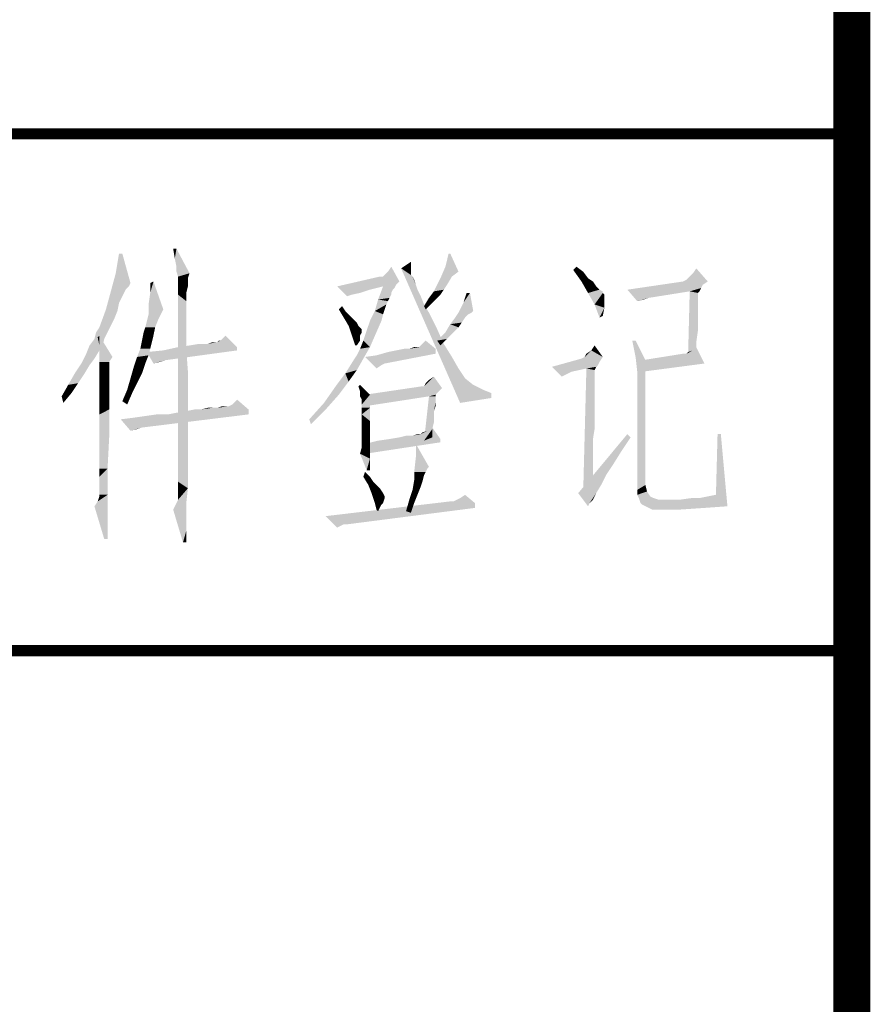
# Model space of a CAD drawing. Header units: millimetres. Extents: x 0 to 840, y 0 to 594.
# Tile 7 of 25: x 27 to 50, y 190 to 217. Entities that reach past the tile are written whole.
import ezdxf

# ---------------------------------------------------------------- set-up
doc = ezdxf.new("R2010")
doc.units = ezdxf.units.MM
doc.header["$LTSCALE"] = 46.2
doc.layers.get('0').update_dxf_attribs({"linetype": 'CONTINUOUS'})
doc.layers.add('C172主面板_DXF_FORMAT', color=7, linetype='CONTINUOUS')

# ---------------------------------------------------------------- blocks, each defined once
blk = doc.blocks.new('*T22')
at = {"color": 1, "linetype": 'Continuous'}
for p, q in [((0, 0), (50, 0)), ((0, 0), (0, -34)), ((50, 0), (50, -34)), ((0, -14), (50, -14)), ((0, -34), (50, -34))]:
    blk.add_line(p, q, dxfattribs=at)

msp = doc.modelspace()

# ---------------------------------------------------------------- linework, layer by layer
at = {"color": 1, "linetype": 'Continuous'}
for points in [[(30.227, 210.756), (30.049, 210.222), (30.138, 210.756)], [(30.049, 210.222), (30.227, 210.756), (30.449, 209.956)], [(31.694, 210.889), (31.649, 210.622), (31.605, 210.889)], [(31.694, 210.4), (31.649, 210.622), (31.694, 210.889)], [(31.694, 210.4), (31.694, 210.889), (32.049, 210.222)], [(39.116, 210.756), (38.983, 210.4), (39.071, 210.756)], [(38.983, 210.4), (39.116, 210.756), (39.338, 210.267)], [(38.049, 210.4), (37.783, 210.356), (38.049, 210.533)], [(30.449, 209.956), (29.916, 209.733), (30.049, 210.222)], [(32.049, 210.222), (31.694, 210.267), (31.694, 210.4)], [(32.049, 210.222), (31.738, 210.133), (31.694, 210.267)], [(31.738, 210.133), (32.049, 210.222), (32.005, 210.089)], [(37.738, 210), (37.294, 210.133), (37.338, 210.178)], [(37.738, 210), (37.338, 210.178), (37.427, 210.267)], [(37.427, 210.267), (37.516, 210.4), (37.738, 210)], [(37.783, 210.356), (38.049, 210.4), (38.049, 210.311)], [(37.783, 210.356), (38.049, 210.311), (38.049, 210.222)], [(37.783, 210.356), (38.049, 210.222), (38.049, 210.178)], [(38.049, 210.178), (39.383, 206.711), (37.783, 210.356)], [(38.049, 210.178), (38.094, 210.133), (38.227, 209.778)], [(38.049, 210.178), (38.227, 209.778), (39.383, 206.711)], [(39.338, 210.267), (38.849, 210.089), (38.983, 210.4)], [(39.338, 210.267), (39.16, 210.133), (38.849, 210.089)], [(42.449, 210.311), (42.538, 210.4), (42.716, 210.267)], [(42.716, 210.267), (42.671, 210), (42.449, 210.311)], [(42.716, 210.267), (42.849, 210.089), (42.671, 210)], [(46.094, 210), (45.605, 210.133), (45.694, 210.222)], [(45.694, 210.222), (45.783, 210.356), (46.094, 210)], [(30.449, 209.956), (30.405, 209.867), (29.916, 209.733)], [(30.938, 209.378), (30.983, 209.689), (31.071, 210)], [(30.938, 209.378), (31.071, 210), (31.338, 209.244)], [(30.983, 209.689), (30.983, 209.956), (31.071, 210)], [(32.005, 210.089), (31.738, 210.044), (31.738, 210.133)], [(31.738, 210.044), (32.005, 210.089), (32.005, 209.956)], [(32.005, 209.956), (31.738, 209.911), (31.738, 210.044)], [(31.738, 209.911), (32.005, 209.956), (32.005, 209.867)], [(32.005, 209.867), (31.738, 209.644), (31.738, 209.911)], [(37.294, 210.133), (37.738, 210), (36.049, 209.867)], [(37.294, 210.133), (36.049, 209.867), (37.205, 210.133)], [(37.738, 210), (37.649, 209.911), (36.049, 209.867)], [(37.294, 209.867), (36.049, 209.867), (37.649, 209.911)], [(37.294, 209.867), (37.649, 209.911), (37.605, 209.822)], [(38.094, 210.133), (38.138, 210.044), (38.183, 209.911)], [(38.094, 210.133), (38.183, 209.911), (38.227, 209.778)], [(39.027, 209.911), (38.938, 209.778), (38.671, 209.733)], [(39.027, 209.911), (38.671, 209.733), (38.76, 209.911)], [(38.76, 209.911), (38.849, 210.089), (39.16, 210.133)], [(38.76, 209.911), (39.16, 210.133), (39.027, 209.911)], [(42.671, 210), (42.849, 210.089), (42.983, 210)], [(42.983, 210), (42.849, 209.689), (42.671, 210)], [(42.983, 210), (43.071, 209.867), (42.849, 209.689)], [(46.094, 210), (45.96, 209.911), (43.916, 209.778)], [(46.094, 210), (43.916, 209.778), (45.427, 210)], [(45.96, 209.911), (45.916, 209.822), (43.916, 209.778)], [(46.094, 210), (45.427, 210), (45.516, 210.044)], [(46.094, 210), (45.516, 210.044), (45.605, 210.133)], [(30.227, 209.6), (29.783, 209.244), (29.916, 209.733)], [(30.405, 209.867), (30.316, 209.778), (29.916, 209.733)], [(29.916, 209.733), (30.316, 209.778), (30.227, 209.6)], [(32.005, 209.867), (31.96, 209.689), (31.738, 209.644)], [(31.738, 209.644), (31.96, 209.689), (31.96, 209.467)], [(31.96, 209.467), (31.738, 209.289), (31.738, 209.644)], [(36.049, 209.867), (37.294, 209.867), (36.938, 209.778)], [(36.049, 209.867), (36.938, 209.778), (36.449, 209.644)], [(36.449, 209.644), (36.316, 209.6), (36.049, 209.867)], [(36.938, 209.778), (36.671, 209.689), (36.449, 209.644)], [(37.605, 209.822), (37.16, 209.511), (37.294, 209.867)], [(37.605, 209.822), (37.56, 209.778), (37.16, 209.511)], [(37.56, 209.778), (37.516, 209.689), (37.16, 209.511)], [(37.516, 209.689), (37.516, 209.644), (37.16, 209.511)], [(37.516, 209.644), (37.471, 209.556), (37.16, 209.511)], [(38.227, 209.778), (38.316, 209.6), (39.383, 206.711)], [(38.849, 209.644), (38.538, 209.556), (38.671, 209.733)], [(38.538, 209.556), (38.849, 209.644), (38.671, 209.467)], [(38.671, 209.733), (38.938, 209.778), (38.849, 209.644)], [(39.649, 209.689), (39.471, 209.422), (39.56, 209.689)], [(39.471, 209.422), (39.649, 209.689), (39.738, 209.2)], [(43.071, 209.867), (43.16, 209.778), (42.849, 209.689)], [(43.16, 209.778), (43.249, 209.733), (42.849, 209.689)], [(42.849, 209.689), (43.249, 209.733), (43.249, 209.689)], [(43.249, 209.689), (43.027, 209.378), (42.849, 209.689)], [(43.249, 209.689), (43.294, 209.644), (43.027, 209.378)], [(43.294, 209.644), (43.294, 209.556), (43.027, 209.378)], [(45.605, 209.733), (43.916, 209.778), (45.916, 209.822)], [(43.916, 209.778), (45.605, 209.733), (44.494, 209.556)], [(44.494, 209.556), (44.183, 209.467), (43.916, 209.778)], [(45.827, 209.689), (45.56, 207.956), (45.605, 209.733)], [(45.827, 209.689), (45.827, 209.644), (45.56, 207.956)], [(45.827, 209.644), (45.827, 209.556), (45.56, 207.956)], [(45.605, 209.733), (45.916, 209.822), (45.871, 209.733)], [(45.605, 209.733), (45.871, 209.733), (45.827, 209.689)], [(30.227, 209.6), (30.138, 209.422), (29.783, 209.244)], [(29.783, 209.244), (30.138, 209.422), (30.094, 209.2)], [(31.338, 209.244), (30.938, 209.111), (30.938, 209.378)], [(31.738, 209.289), (31.96, 209.467), (31.96, 209.111)], [(37.427, 209.467), (37.071, 209.2), (37.16, 209.511)], [(37.427, 209.467), (37.383, 209.378), (37.071, 209.2)], [(37.383, 209.378), (37.338, 209.244), (37.071, 209.2)], [(37.16, 209.511), (37.471, 209.556), (37.427, 209.467)], [(38.316, 209.6), (38.405, 209.378), (39.383, 206.711)], [(38.671, 209.467), (38.405, 209.333), (38.538, 209.556)], [(38.405, 209.333), (38.671, 209.467), (38.449, 209.244)], [(38.405, 209.378), (38.538, 209.156), (39.383, 206.711)], [(39.738, 209.2), (39.338, 209.156), (39.471, 209.422)], [(43.294, 209.556), (43.294, 209.467), (43.027, 209.378)], [(43.027, 209.378), (43.294, 209.467), (43.294, 209.289)], [(43.294, 209.289), (43.16, 209.022), (43.027, 209.378)], [(44.494, 209.556), (44.36, 209.511), (44.183, 209.467)], [(45.827, 209.556), (45.827, 209.422), (45.56, 207.956)], [(45.827, 209.422), (45.827, 209.2), (45.56, 207.956)], [(30.094, 209.2), (29.605, 208.756), (29.783, 209.244)], [(30.094, 209.2), (30.005, 208.978), (29.605, 208.756)], [(31.205, 208.978), (30.849, 208.756), (30.938, 209.111)], [(31.338, 209.244), (31.294, 209.156), (30.938, 209.111)], [(30.938, 209.111), (31.294, 209.156), (31.205, 208.978)], [(31.96, 209.111), (31.738, 208.889), (31.738, 209.289)], [(31.738, 208.889), (31.96, 209.111), (31.96, 208.711)], [(36.094, 209.244), (36.183, 209.333), (36.271, 209.2)], [(36.271, 209.2), (36.227, 209.022), (36.094, 209.244)], [(36.271, 209.2), (36.405, 209.067), (36.227, 209.022)], [(37.294, 209.111), (36.938, 208.933), (37.071, 209.2)], [(36.938, 208.933), (37.294, 209.111), (37.249, 208.933)], [(37.071, 209.2), (37.338, 209.244), (37.294, 209.111)], [(38.538, 209.156), (38.76, 208.711), (39.383, 206.711)], [(39.694, 209.156), (39.605, 209.111), (39.249, 209.022)], [(39.694, 209.156), (39.249, 209.022), (39.338, 209.156)], [(39.249, 209.022), (39.605, 209.111), (39.516, 209.022)], [(39.338, 209.156), (39.738, 209.2), (39.694, 209.156)], [(43.294, 209.289), (43.249, 209.067), (43.16, 209.022)], [(45.827, 209.2), (45.827, 208.978), (45.56, 207.956)], [(29.605, 208.756), (30.005, 208.978), (29.871, 208.711)], [(30.849, 208.756), (31.205, 208.978), (31.116, 208.756)], [(31.96, 208.711), (31.738, 208.356), (31.738, 208.889)], [(36.227, 209.022), (36.405, 209.067), (36.494, 208.978)], [(36.494, 208.978), (36.36, 208.8), (36.227, 209.022)], [(36.494, 208.978), (36.583, 208.889), (36.36, 208.8)], [(36.36, 208.8), (36.583, 208.889), (36.627, 208.8)], [(36.76, 208.4), (36.849, 208.667), (37.249, 208.933)], [(36.76, 208.4), (37.249, 208.933), (36.938, 208.222)], [(37.249, 208.933), (36.849, 208.667), (36.938, 208.933)], [(39.338, 208.756), (38.983, 208.622), (39.116, 208.844)], [(39.516, 209.022), (39.427, 208.889), (39.116, 208.844)], [(39.516, 209.022), (39.116, 208.844), (39.249, 209.022)], [(39.116, 208.844), (39.427, 208.889), (39.338, 208.756)], [(45.827, 208.978), (45.827, 208.667), (45.56, 207.956)], [(29.471, 208.444), (29.516, 208.622), (29.871, 208.711)], [(29.471, 208.444), (29.871, 208.711), (29.738, 208.444)], [(29.871, 208.711), (29.516, 208.622), (29.605, 208.756)], [(31.071, 208.533), (30.76, 208.4), (30.805, 208.622)], [(31.116, 208.756), (30.805, 208.622), (30.849, 208.756)], [(30.805, 208.622), (31.116, 208.756), (31.071, 208.533)], [(31.738, 208.356), (31.96, 208.711), (31.96, 208.178)], [(36.627, 208.8), (36.449, 208.533), (36.36, 208.8)], [(36.627, 208.8), (36.671, 208.756), (36.449, 208.533)], [(36.671, 208.756), (36.716, 208.711), (36.449, 208.533)], [(36.716, 208.711), (36.716, 208.667), (36.449, 208.533)], [(36.716, 208.667), (36.716, 208.622), (36.449, 208.533)], [(36.449, 208.533), (36.716, 208.622), (36.671, 208.533)], [(38.76, 208.711), (38.938, 208.311), (39.383, 206.711)], [(39.205, 208.622), (39.027, 208.444), (38.76, 208.4)], [(39.205, 208.622), (38.76, 208.4), (38.983, 208.622)], [(38.983, 208.622), (39.338, 208.756), (39.205, 208.622)], [(45.827, 208.667), (45.783, 208.356), (45.56, 207.956)], [(29.738, 208.444), (29.338, 208.267), (29.471, 208.444)], [(29.338, 208.267), (29.738, 208.444), (29.694, 208.267)], [(29.605, 208.267), (29.56, 208.489), (29.605, 208.533)], [(29.605, 208.267), (29.605, 208.533), (29.96, 207.956)], [(31.027, 208.356), (30.716, 208.178), (30.76, 208.4)], [(30.716, 208.178), (31.027, 208.356), (30.983, 208.178)], [(30.76, 208.4), (31.071, 208.533), (31.027, 208.356)], [(31.96, 208.178), (31.738, 207.778), (31.738, 208.356)], [(31.738, 208.222), (32.049, 208.267), (32.538, 208.311)], [(33.338, 208.222), (31.738, 208.222), (32.538, 208.311)], [(32.538, 208.311), (32.049, 208.267), (32.316, 208.311)], [(32.805, 208.356), (32.538, 208.311), (32.671, 208.356)], [(33.338, 208.222), (32.538, 208.311), (32.805, 208.356)], [(32.894, 208.4), (32.805, 208.356), (32.849, 208.4)], [(33.338, 208.222), (32.805, 208.356), (32.894, 208.4)], [(33.338, 208.222), (32.894, 208.4), (32.938, 208.444)], [(32.938, 208.444), (33.027, 208.533), (33.338, 208.222)], [(36.671, 208.533), (36.538, 208.267), (36.449, 208.533)], [(36.671, 208.533), (36.671, 208.4), (36.538, 208.267)], [(36.538, 208.267), (36.671, 208.4), (36.583, 208.267)], [(36.938, 208.222), (36.671, 208.178), (36.76, 208.4)], [(38.716, 208.178), (38.316, 208.267), (38.36, 208.311)], [(38.36, 208.311), (38.449, 208.4), (38.716, 208.178)], [(38.76, 208.4), (39.027, 208.444), (38.849, 208.267)], [(38.938, 208.311), (39.16, 207.956), (39.383, 206.711)], [(44.138, 208.4), (44.138, 207.956), (44.049, 208.4)], [(44.138, 207.956), (44.138, 208.4), (44.405, 207.867)], [(45.56, 207.956), (45.783, 208.356), (45.783, 207.956)], [(29.471, 207.911), (29.116, 207.778), (29.249, 208.044)], [(29.694, 208.267), (29.605, 208.133), (29.249, 208.044)], [(29.694, 208.267), (29.249, 208.044), (29.338, 208.267)], [(29.249, 208.044), (29.605, 208.133), (29.471, 207.911)], [(29.96, 207.956), (29.605, 208.044), (29.605, 208.267)], [(29.96, 207.956), (29.605, 207.911), (29.605, 208.044)], [(30.983, 208.178), (30.938, 208), (30.627, 207.956)], [(30.983, 208.178), (30.627, 207.956), (30.716, 208.178)], [(33.338, 208.133), (30.894, 208.089), (31.338, 208.133)], [(30.894, 208.089), (33.338, 208.133), (31.383, 207.867)], [(31.383, 207.867), (31.071, 207.778), (30.894, 208.089)], [(33.338, 208.222), (31.338, 208.133), (31.738, 208.222)], [(31.338, 208.133), (33.338, 208.222), (33.338, 208.133)], [(31.738, 207.778), (31.96, 208.178), (32.005, 207.556)], [(36.494, 207.867), (36.583, 208), (36.938, 208.222)], [(36.494, 207.867), (36.938, 208.222), (36.583, 207.6)], [(36.583, 208), (36.671, 208.178), (36.938, 208.222)], [(36.805, 207.956), (37.116, 208), (38.716, 208.044)], [(36.805, 207.956), (38.716, 208.044), (37.338, 207.778)], [(38.716, 208.044), (37.116, 208), (37.427, 208.089)], [(37.427, 208.089), (37.649, 208.133), (38.716, 208.178)], [(37.427, 208.089), (38.716, 208.178), (38.716, 208.044)], [(38.005, 208.178), (38.716, 208.178), (37.649, 208.133)], [(38.005, 208.178), (37.649, 208.133), (37.871, 208.178)], [(38.227, 208.222), (38.271, 208.222), (38.005, 208.178)], [(38.183, 208.222), (38.227, 208.222), (38.005, 208.178)], [(38.183, 208.222), (38.005, 208.178), (38.138, 208.222)], [(38.716, 208.178), (38.005, 208.178), (38.271, 208.222)], [(38.716, 208.178), (38.271, 208.222), (38.316, 208.267)], [(42.76, 207.956), (42.805, 208.044), (42.938, 208.133)], [(43.249, 207.956), (42.76, 207.956), (42.938, 208.133)], [(42.938, 208.133), (43.027, 208.267), (43.249, 207.956)], [(45.516, 208.044), (44.316, 207.867), (45.427, 208.044)], [(46.005, 207.778), (44.316, 207.867), (45.516, 208.044)], [(45.516, 208.044), (45.56, 208.089), (45.694, 208.133)], [(46.005, 207.778), (45.516, 208.044), (45.694, 208.133)], [(45.694, 208.133), (45.783, 208.222), (46.005, 207.778)], [(29.338, 207.733), (28.938, 207.511), (29.116, 207.778)], [(29.116, 207.778), (29.471, 207.911), (29.338, 207.733)], [(29.605, 207.822), (29.605, 207.911), (29.96, 207.956)], [(29.605, 207.822), (29.96, 207.956), (29.871, 207.822)], [(29.871, 207.822), (29.605, 207.733), (29.605, 207.822)], [(29.605, 207.644), (29.605, 207.733), (29.871, 207.822)], [(29.605, 207.644), (29.871, 207.822), (29.871, 207.644)], [(30.849, 207.778), (30.538, 207.689), (30.627, 207.956)], [(30.538, 207.689), (30.849, 207.778), (30.76, 207.511)], [(30.627, 207.956), (30.938, 208), (30.849, 207.778)], [(31.383, 207.867), (31.249, 207.822), (31.071, 207.778)], [(32.005, 207.556), (31.738, 207.111), (31.738, 207.778)], [(36.583, 207.6), (36.271, 207.511), (36.494, 207.867)], [(36.805, 207.956), (37.338, 207.778), (37.249, 207.733)], [(37.249, 207.733), (37.116, 207.644), (36.805, 207.956)], [(39.16, 207.956), (39.338, 207.644), (39.383, 206.711)], [(43.16, 207.822), (41.871, 207.689), (42.671, 207.911)], [(43.16, 207.822), (43.116, 207.733), (41.871, 207.689)], [(43.249, 207.956), (42.671, 207.911), (42.76, 207.956)], [(42.671, 207.911), (43.249, 207.956), (43.16, 207.822)], [(44.405, 207.867), (44.183, 207.556), (44.138, 207.956)], [(44.183, 207.556), (44.405, 207.867), (44.405, 204.489)], [(46.005, 207.778), (44.316, 207.556), (44.316, 207.867)], [(29.205, 207.511), (29.027, 207.244), (28.76, 207.2)], [(29.205, 207.511), (28.76, 207.2), (28.938, 207.511)], [(28.938, 207.511), (29.338, 207.733), (29.205, 207.511)], [(29.871, 207.644), (29.871, 207.6), (29.605, 207.467)], [(29.871, 207.644), (29.605, 207.467), (29.605, 207.644)], [(29.605, 207.467), (29.871, 207.6), (29.871, 207.467)], [(30.76, 207.511), (30.449, 207.378), (30.538, 207.689)], [(30.449, 207.378), (30.76, 207.511), (30.627, 207.244)], [(31.738, 207.111), (32.005, 207.556), (32.005, 206.889)], [(36.36, 207.289), (36.005, 207.156), (36.271, 207.511)], [(36.271, 207.511), (36.583, 207.6), (36.36, 207.289)], [(39.338, 207.644), (39.516, 207.378), (39.383, 206.711)], [(41.871, 207.689), (43.116, 207.733), (43.071, 207.689)], [(41.871, 207.689), (43.071, 207.689), (42.805, 207.644)], [(41.871, 207.689), (42.805, 207.644), (42.405, 207.556)], [(42.405, 207.556), (42.138, 207.422), (41.871, 207.689)], [(42.405, 207.556), (42.316, 207.511), (42.138, 207.422)], [(43.027, 207.6), (42.716, 204.222), (42.805, 207.644)], [(43.027, 207.6), (43.027, 207.556), (42.716, 204.222)], [(43.027, 207.556), (43.027, 207.467), (42.716, 204.222)], [(42.805, 207.644), (43.071, 207.689), (43.027, 207.6)], [(44.405, 204.489), (44.183, 204.356), (44.183, 207.556)], [(28.76, 207.2), (29.027, 207.244), (28.849, 206.978)], [(29.871, 207.467), (29.871, 207.333), (29.605, 207.289)], [(29.871, 207.467), (29.605, 207.289), (29.605, 207.467)], [(29.605, 207.289), (29.871, 207.333), (29.871, 207.111)], [(29.871, 207.111), (29.605, 207.022), (29.605, 207.289)], [(30.627, 207.244), (30.36, 207.067), (30.449, 207.378)], [(30.36, 207.067), (30.627, 207.244), (30.494, 206.978)], [(36.005, 207.156), (36.36, 207.289), (36.094, 206.933)], [(38.405, 207.156), (38.449, 207.244), (38.671, 207.422)], [(38.405, 207.156), (38.671, 207.422), (38.894, 207.111)], [(38.449, 207.244), (38.538, 207.333), (38.671, 207.422)], [(39.516, 207.378), (39.738, 207.2), (39.383, 206.711)], [(43.027, 207.467), (43.027, 207.378), (42.716, 204.222)], [(43.027, 207.378), (43.027, 207.244), (42.716, 204.222)], [(43.027, 207.244), (43.027, 207.111), (42.716, 204.222)], [(28.849, 206.978), (28.583, 206.889), (28.76, 207.2)], [(28.583, 206.889), (28.849, 206.978), (28.627, 206.711)], [(29.605, 207.022), (29.871, 207.111), (29.871, 206.844)], [(29.871, 206.844), (29.605, 206.711), (29.605, 207.022)], [(30.494, 206.978), (30.227, 206.756), (30.36, 207.067)], [(30.227, 206.756), (30.494, 206.978), (30.36, 206.667)], [(32.005, 206.889), (31.738, 206.4), (31.738, 207.111)], [(36.094, 206.933), (35.694, 206.711), (36.005, 207.156)], [(36.671, 207.022), (36.627, 207.156), (36.671, 207.2)], [(36.671, 207.022), (36.671, 207.2), (36.938, 206.933)], [(36.938, 206.933), (36.671, 206.889), (36.671, 207.022)], [(38.405, 207.156), (38.894, 207.111), (36.805, 206.933)], [(38.405, 207.156), (36.805, 206.933), (38.316, 207.156)], [(38.894, 207.111), (38.805, 207.022), (36.805, 206.933)], [(36.805, 206.933), (38.805, 207.022), (38.716, 206.933)], [(39.738, 207.2), (40.005, 207.067), (39.383, 206.711)], [(40.005, 207.067), (40.227, 206.978), (39.383, 206.711)], [(40.227, 206.978), (40.227, 206.844), (39.383, 206.711)], [(43.027, 207.111), (43.027, 206.933), (42.716, 204.222)], [(29.605, 206.711), (29.871, 206.844), (29.871, 206.533)], [(29.871, 206.533), (29.605, 206.4), (29.605, 206.711)], [(31.738, 206.4), (32.005, 206.889), (32.005, 206.178)], [(33.205, 206.667), (33.338, 206.8), (33.649, 206.533)], [(35.738, 206.533), (35.294, 206.267), (35.694, 206.711)], [(35.694, 206.711), (36.094, 206.933), (35.738, 206.533)], [(36.716, 206.8), (36.671, 206.889), (36.938, 206.933)], [(36.716, 206.756), (36.716, 206.8), (36.938, 206.933)], [(36.716, 206.667), (36.716, 206.756), (36.938, 206.933)], [(36.716, 206.578), (36.716, 206.667), (36.938, 206.933)], [(36.716, 206.578), (36.938, 206.933), (36.938, 206.578)], [(38.716, 206.933), (38.538, 206.889), (36.805, 206.622)], [(38.716, 206.933), (36.805, 206.622), (36.805, 206.933)], [(38.716, 206.889), (38.716, 206.8), (38.405, 205.689)], [(38.716, 206.889), (38.405, 205.689), (38.538, 206.889)], [(38.716, 206.8), (38.716, 206.711), (38.405, 205.689)], [(38.716, 206.711), (38.671, 206.489), (38.405, 205.689)], [(38.538, 206.889), (38.716, 206.933), (38.716, 206.889)], [(38.716, 206.711), (38.716, 206.622), (38.671, 206.489)], [(43.027, 206.933), (43.027, 206.756), (42.716, 204.222)], [(43.027, 206.756), (43.027, 206.533), (42.716, 204.222)], [(29.605, 206.4), (29.871, 206.533), (29.871, 206.178)], [(31.471, 206.4), (31.694, 206.444), (33.649, 206.533)], [(31.471, 206.4), (33.649, 206.533), (33.649, 206.4)], [(31.694, 206.444), (31.96, 206.489), (33.649, 206.533)], [(32.36, 206.533), (33.649, 206.533), (31.96, 206.489)], [(32.36, 206.533), (31.96, 206.489), (32.183, 206.533)], [(32.671, 206.578), (32.805, 206.578), (32.36, 206.533)], [(32.671, 206.578), (32.36, 206.533), (32.538, 206.578)], [(33.649, 206.533), (32.36, 206.533), (32.805, 206.578)], [(33.071, 206.622), (33.116, 206.622), (32.805, 206.578)], [(33.027, 206.622), (33.071, 206.622), (32.805, 206.578)], [(33.027, 206.622), (32.805, 206.578), (32.938, 206.622)], [(33.649, 206.533), (32.805, 206.578), (33.116, 206.622)], [(33.649, 206.533), (33.116, 206.622), (33.205, 206.667)], [(35.294, 206.267), (35.738, 206.533), (35.338, 206.133)], [(36.938, 206.578), (36.716, 206.4), (36.716, 206.578)], [(36.716, 206.4), (36.938, 206.578), (36.938, 206.222)], [(38.671, 206.489), (38.671, 206.356), (38.405, 205.689)], [(43.027, 206.533), (43.027, 206.267), (42.716, 204.222)], [(29.871, 206.178), (29.605, 206), (29.605, 206.4)], [(29.605, 206), (29.871, 206.178), (29.871, 205.778)], [(30.183, 206.267), (30.538, 206.311), (33.649, 206.4)], [(30.183, 206.267), (33.649, 206.4), (30.76, 206.044)], [(30.76, 206.044), (30.449, 205.956), (30.183, 206.267)], [(30.538, 206.311), (30.849, 206.356), (33.649, 206.4)], [(31.471, 206.4), (33.649, 206.4), (30.849, 206.356)], [(31.471, 206.4), (30.849, 206.356), (31.16, 206.4)], [(32.005, 206.178), (31.738, 205.822), (31.738, 206.4)], [(31.738, 205.822), (32.005, 206.178), (32.005, 205.511)], [(36.938, 206.222), (36.716, 206.178), (36.716, 206.4)], [(36.716, 205.956), (36.716, 206.178), (36.938, 206.222)], [(36.716, 205.956), (36.938, 206.222), (36.938, 205.911)], [(38.671, 206.356), (38.671, 206.178), (38.405, 205.689)], [(38.671, 206.178), (38.627, 206), (38.405, 205.689)], [(43.027, 206.267), (43.027, 206), (42.716, 204.222)], [(29.871, 205.778), (29.605, 205.6), (29.605, 206)], [(30.76, 206.044), (30.627, 206), (30.449, 205.956)], [(36.938, 205.911), (36.716, 205.778), (36.716, 205.956)], [(36.716, 205.644), (36.716, 205.778), (36.938, 205.911)], [(36.716, 205.644), (36.938, 205.911), (36.938, 205.644)], [(38.316, 205.867), (38.36, 205.911), (38.494, 205.956)], [(38.849, 205.733), (38.316, 205.867), (38.494, 205.956)], [(38.627, 206), (38.627, 205.778), (38.405, 205.689)], [(38.494, 205.956), (38.627, 206.044), (38.849, 205.733)], [(43.027, 206), (42.983, 205.733), (42.716, 204.222)], [(29.605, 205.244), (29.605, 205.6), (29.871, 205.778)], [(29.605, 204.933), (29.605, 205.244), (29.871, 205.778)], [(29.605, 204.933), (29.871, 205.778), (29.827, 204.933)], [(32.005, 205.511), (31.738, 205.333), (31.738, 205.822)], [(36.938, 205.644), (36.716, 205.6), (36.716, 205.644)], [(36.716, 205.511), (36.716, 205.6), (36.938, 205.644)], [(36.716, 205.511), (36.938, 205.644), (36.938, 205.422)], [(38.849, 205.644), (36.805, 205.6), (37.16, 205.689)], [(36.805, 205.6), (38.849, 205.644), (36.805, 205.333)], [(38.849, 205.733), (37.16, 205.689), (37.471, 205.733)], [(37.16, 205.689), (38.849, 205.733), (38.849, 205.644)], [(37.471, 205.733), (37.738, 205.778), (38.094, 205.822)], [(38.849, 205.733), (37.471, 205.733), (38.094, 205.822)], [(38.094, 205.822), (37.738, 205.778), (37.916, 205.822)], [(38.271, 205.867), (38.316, 205.867), (38.094, 205.822)], [(38.271, 205.867), (38.094, 205.822), (38.227, 205.867)], [(38.849, 205.733), (38.094, 205.822), (38.316, 205.867)], [(44.005, 205.778), (42.583, 204.267), (43.916, 205.867)], [(44.005, 205.778), (43.738, 205.378), (42.583, 204.267)], [(42.983, 205.733), (42.983, 205.422), (42.716, 204.222)], [(46.449, 205.867), (46.316, 204.222), (46.36, 205.867)], [(46.316, 204.222), (46.449, 205.867), (46.627, 203.911)], [(31.738, 205.333), (32.005, 205.511), (32.005, 204.933)], [(36.938, 205.422), (36.671, 205.333), (36.716, 205.511)], [(36.671, 205.333), (36.938, 205.422), (36.938, 205.2)], [(38.183, 205.244), (38.183, 205.6), (38.538, 204.978)], [(43.738, 205.378), (43.516, 205.022), (42.583, 204.267)], [(42.983, 205.422), (42.983, 205.067), (42.716, 204.222)], [(32.005, 204.933), (31.738, 204.889), (31.738, 205.333)], [(36.938, 205.2), (36.849, 204.889), (36.671, 205.333)], [(36.938, 205.2), (36.938, 205.022), (36.849, 204.889)], [(38.538, 204.978), (38.138, 204.844), (38.183, 205.244)], [(29.827, 204.933), (29.605, 204.711), (29.605, 204.933)], [(29.605, 204.489), (29.605, 204.711), (29.827, 204.933)], [(29.605, 204.356), (29.605, 204.489), (29.827, 204.933)], [(29.605, 204.222), (29.605, 204.356), (29.827, 204.933)], [(29.605, 204.222), (29.827, 204.933), (29.827, 204.222)], [(31.738, 204.578), (31.738, 204.889), (32.005, 204.933)], [(31.738, 204.578), (32.005, 204.933), (32.005, 204.4)], [(36.76, 204.711), (36.805, 204.844), (36.938, 204.711)], [(36.849, 204.889), (36.938, 205.022), (36.938, 204.889)], [(38.538, 204.978), (38.494, 204.933), (38.138, 204.844)], [(38.138, 204.844), (38.494, 204.933), (38.449, 204.844)], [(38.449, 204.844), (38.405, 204.756), (38.138, 204.622)], [(38.449, 204.844), (38.138, 204.622), (38.138, 204.844)], [(43.516, 205.022), (43.338, 204.756), (42.583, 204.267)], [(42.983, 205.067), (42.983, 204.711), (42.716, 204.222)], [(32.005, 204.4), (31.738, 204.311), (31.738, 204.578)], [(36.938, 204.711), (36.894, 204.489), (36.76, 204.711)], [(36.938, 204.711), (37.027, 204.578), (36.894, 204.489)], [(36.894, 204.489), (37.027, 204.578), (37.116, 204.489)], [(38.36, 204.578), (38.094, 204.356), (38.138, 204.622)], [(38.36, 204.578), (38.316, 204.444), (38.094, 204.356)], [(38.138, 204.622), (38.405, 204.756), (38.36, 204.578)], [(43.338, 204.756), (43.205, 204.489), (42.583, 204.267)], [(42.983, 204.711), (42.983, 204.311), (42.716, 204.222)], [(31.694, 204), (31.738, 204.089), (32.005, 204.4)], [(31.694, 204), (32.005, 204.4), (31.96, 204)], [(31.738, 204.178), (31.738, 204.311), (32.005, 204.4)], [(31.738, 204.089), (31.738, 204.178), (32.005, 204.4)], [(37.116, 204.489), (36.983, 204.267), (36.894, 204.489)], [(37.116, 204.489), (37.205, 204.4), (36.983, 204.267)], [(36.983, 204.267), (37.205, 204.4), (37.294, 204.267)], [(38.227, 204.222), (38.005, 204.089), (38.094, 204.356)], [(38.094, 204.356), (38.316, 204.444), (38.227, 204.222)], [(42.583, 204.267), (43.205, 204.489), (43.071, 204.267)], [(44.183, 204.356), (44.405, 204.489), (44.449, 204.311)], [(44.449, 204.311), (44.183, 204.222), (44.183, 204.356)], [(44.183, 204.222), (44.449, 204.311), (44.538, 204.178)], [(29.471, 203.911), (29.56, 204.044), (29.827, 204.222)], [(29.471, 203.911), (29.827, 204.222), (29.827, 203.6)], [(29.56, 204.044), (29.605, 204.178), (29.827, 204.222)], [(29.827, 204.222), (29.605, 204.178), (29.605, 204.222)], [(39.205, 204.044), (39.783, 204), (35.738, 203.644)], [(39.205, 204.044), (35.738, 203.644), (39.116, 204.044)], [(37.294, 204.267), (37.071, 204), (36.983, 204.267)], [(37.294, 204.267), (37.338, 204.178), (37.071, 204)], [(37.338, 204.178), (37.338, 204.133), (37.071, 204)], [(37.071, 204), (37.338, 204.133), (37.294, 204)], [(38.138, 204), (37.916, 203.778), (38.005, 204.089)], [(38.005, 204.089), (38.227, 204.222), (38.138, 204)], [(39.783, 204), (39.205, 204.044), (39.294, 204.089)], [(39.783, 204), (39.294, 204.089), (39.383, 204.133)], [(39.383, 204.133), (39.516, 204.222), (39.783, 204)], [(42.583, 204.267), (43.071, 204.267), (42.894, 204)], [(42.894, 204), (42.849, 203.911), (42.583, 204.267)], [(43.071, 204.267), (42.983, 204.089), (42.894, 204)], [(44.538, 204.178), (44.227, 204.133), (44.183, 204.222)], [(44.227, 204.133), (44.538, 204.178), (44.627, 204.133)], [(44.627, 204.133), (44.271, 204), (44.227, 204.133)], [(44.627, 204.133), (44.76, 204.089), (44.271, 204)], [(44.271, 204), (45.338, 204.089), (45.871, 204.133)], [(44.316, 203.956), (44.271, 204), (45.871, 204.133)], [(44.76, 204.089), (45.338, 204.089), (44.271, 204)], [(44.405, 203.911), (44.316, 203.956), (45.871, 204.133)], [(46.627, 203.911), (44.405, 203.911), (45.871, 204.133)], [(45.871, 204.133), (45.338, 204.089), (45.649, 204.133)], [(46.627, 203.911), (45.871, 204.133), (46.094, 204.178)], [(46.627, 203.911), (46.094, 204.178), (46.316, 204.222)], [(29.827, 203.6), (29.738, 203.022), (29.471, 203.911)], [(31.96, 204), (31.605, 203.822), (31.694, 204)], [(31.605, 203.822), (31.96, 204), (31.96, 203.6)], [(31.96, 203.6), (31.871, 202.933), (31.605, 203.822)], [(39.783, 204), (39.783, 203.867), (35.738, 203.644)], [(36.227, 203.422), (35.738, 203.644), (39.783, 203.867)], [(36.227, 203.422), (39.783, 203.867), (36.316, 203.422)], [(37.071, 204), (37.294, 204), (37.249, 203.956)], [(37.249, 203.956), (37.116, 203.822), (37.071, 204)], [(37.116, 203.822), (37.249, 203.956), (37.16, 203.778)], [(37.916, 203.778), (38.138, 204), (38.049, 203.733)], [(46.627, 203.911), (44.494, 203.867), (44.405, 203.911)], [(44.494, 203.867), (46.627, 203.911), (46.005, 203.867)], [(46.005, 203.867), (44.583, 203.822), (44.494, 203.867)], [(44.716, 203.822), (44.583, 203.822), (46.005, 203.867)], [(44.716, 203.822), (46.005, 203.867), (45.338, 203.822)], [(29.738, 203.022), (29.827, 203.6), (29.827, 203.022)], [(31.96, 203.6), (31.96, 203.244), (31.871, 202.933)], [(36.227, 203.422), (36.049, 203.333), (35.738, 203.644)], [(31.871, 202.933), (31.96, 203.244), (31.96, 202.933)]]:
    msp.add_solid(points, dxfattribs=at)
at = {"layer": 'C172主面板_DXF_FORMAT', "color": 7, "linetype": 'Continuous', "const_width": 1}
msp.add_lwpolyline([(50, 584.5), (50, 9.5)], dxfattribs=at)
at = {"layer": 'C172主面板_DXF_FORMAT', "color": 1, "linetype": 'Continuous', "const_width": 0.3}
for points in [[(0, 214), (50, 214)], [(0, 200), (50, 200)]]:
    msp.add_lwpolyline(points, dxfattribs=at)

# ---------------------------------------------------------------- block references
msp.add_blockref('*T22', (0, 214))

doc.saveas('drawing.dxf')
